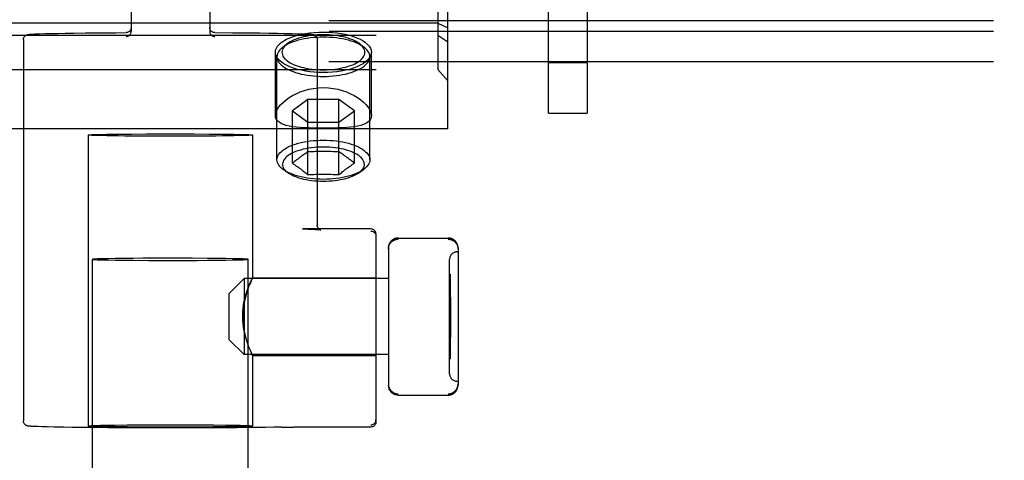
# Model space of a CAD drawing. Header units: inches. Extents: x 0 to 243, y 0 to 157.
# Tile 43 of 68: x 126.469 to 128.448, y 96.335 to 97.221. Entities that reach past the tile are written whole.
import ezdxf

# ---------------------------------------------------------------- set-up
doc = ezdxf.new("R2010")
doc.units = ezdxf.units.IN
doc.header["$LTSCALE"] = 13.357143
doc.header["$MEASUREMENT"] = 0
doc.linetypes.add('HIDDEN', pattern=[0.2, 0.1, -0.1])
doc.layers.add('DEFAULT_2', color=8, linetype='HIDDEN')

msp = doc.modelspace()

# ---------------------------------------------------------------- linework, layer by layer
at = {"layer": 'DEFAULT_2', "color": 8, "linetype": 'HIDDEN'}
for p, q in [((127.5315, 97.0329), (127.5315, 98.1249)), ((127.6095, 98.1249), (127.6095, 97.0329)), ((126.693, 97.7731), (126.693, 97.1972)), ((126.851, 97.7731), (126.851, 97.1972)), ((127.3295, 97.0019), (127.3295, 97.5639)), ((127.3095, 97.4445), (127.3095, 97.1212)), ((131.0975, 97.219), (49.079, 97.219)), ((127.3095, 97.2143), (125.8495, 97.2143)), ((127.3095, 97.2143), (127.3295, 97.2045)), ((131.0975, 97.1972), (49.1095, 97.1972)), ((125.8495, 97.1898), (127.3095, 97.1898)), ((126.477, 97.1812), (126.477, 96.4142)), ((126.4939, 97.1921), (126.4966, 97.1922)), ((126.4966, 97.1922), (126.4999, 97.1924)), ((126.4999, 97.1924), (126.5041, 97.1925)), ((126.5041, 97.1925), (126.5093, 97.1927)), ((126.5093, 97.1927), (126.5195, 97.193)), ((126.5195, 97.193), (126.5335, 97.1934)), ((126.5335, 97.1934), (126.5456, 97.1936)), ((126.5456, 97.1936), (126.5606, 97.1939)), ((126.5606, 97.1939), (126.579, 97.1941)), ((126.579, 97.1941), (126.6016, 97.1944)), ((126.6016, 97.1944), (126.6293, 97.1947)), ((126.861, 97.195), (126.8969, 97.1948)), ((126.8969, 97.1948), (126.9265, 97.1945)), ((126.9265, 97.1945), (126.9508, 97.1943)), ((126.9508, 97.1943), (126.9708, 97.194)), ((126.9708, 97.194), (126.9872, 97.1938)), ((126.9872, 97.1938), (127.0006, 97.1936)), ((127.0006, 97.1936), (127.0163, 97.1932)), ((127.0163, 97.1932), (127.0279, 97.1929)), ((127.0279, 97.1929), (127.0365, 97.1927)), ((127.0365, 97.1927), (127.041, 97.1925)), ((127.041, 97.1925), (127.0446, 97.1923)), ((127.0446, 97.1923), (127.0475, 97.1922)), ((127.067, 97.1812), (127.067, 96.8082)), ((127.3095, 97.1898), (127.3295, 97.1766)), ((127.0058, 97.1719), (126.997, 97.1648)), ((127.1531, 97.1719), (127.162, 97.1648)), ((126.983, 97.0282), (126.983, 97.1555)), ((126.9862, 96.9394), (126.9862, 97.1465)), ((127.1727, 96.9394), (127.1727, 97.1465)), ((127.176, 97.0282), (127.176, 97.1555)), ((131.0975, 97.1362), (49.1095, 97.1362)), ((125.8495, 97.1212), (127.3095, 97.1212)), ((127.3095, 97.1212), (127.3295, 97.0982)), ((127.5315, 97.1349), (127.6095, 97.1349)), ((127.0483, 97.0605), (127.0171, 97.0377)), ((127.0483, 96.9096), (127.0483, 97.0605)), ((127.1107, 97.0605), (127.0483, 97.0605)), ((127.1107, 96.9096), (127.1107, 97.0605)), ((127.1418, 97.0377), (127.1107, 97.0605)), ((127.0171, 96.9325), (127.0171, 97.0377)), ((127.0171, 97.0377), (127.0483, 97.0149)), ((127.1107, 97.0149), (127.1418, 97.0377)), ((127.1418, 96.9325), (127.1418, 97.0377)), ((127.5315, 97.0329), (127.6095, 97.0329)), ((127.3295, 97.0019), (125.8295, 97.0019)), ((127.0483, 97.0149), (127.1107, 97.0149)), ((126.607, 96.9892), (126.607, 96.4042)), ((126.6942, 96.9912), (126.7241, 96.9914)), ((126.7241, 96.9914), (126.7557, 96.9915)), ((126.7557, 96.9868), (126.7241, 96.9869)), ((126.7557, 96.9915), (126.7882, 96.9915)), ((126.7882, 96.9868), (126.7557, 96.9868)), ((126.7882, 96.9915), (126.8199, 96.9914)), ((126.8199, 96.9869), (126.7882, 96.9868)), ((126.8498, 96.9871), (126.8199, 96.9869)), ((126.937, 96.9892), (126.937, 96.7022)), ((127.1301, 96.9417), (127.1279, 96.9434)), ((127.0192, 96.9342), (127.0171, 96.9325)), ((127.0171, 96.9325), (127.0182, 96.9318)), ((127.0214, 96.9359), (127.0192, 96.9342)), ((127.0235, 96.9376), (127.0214, 96.9359)), ((127.0214, 96.9297), (127.0235, 96.9282)), ((127.0257, 96.9393), (127.0235, 96.9376)), ((127.0235, 96.9282), (127.0257, 96.9268)), ((127.0278, 96.9409), (127.0257, 96.9393)), ((127.0257, 96.9268), (127.0278, 96.9253)), ((127.1279, 96.923), (127.1301, 96.9245)), ((127.1322, 96.9401), (127.1301, 96.9417)), ((127.1301, 96.9245), (127.1322, 96.926)), ((127.1343, 96.9385), (127.1322, 96.9401)), ((127.1322, 96.926), (127.1343, 96.9275)), ((127.1365, 96.9368), (127.1343, 96.9385)), ((127.1386, 96.9351), (127.1365, 96.9368)), ((127.0101, 96.912), (127.0005, 96.9184)), ((127.1489, 96.912), (127.1584, 96.9184)), ((127.0374, 96.8003), (127.0373, 96.8003)), ((127.0373, 96.8003), (127.0486, 96.8)), ((127.175, 96.8003), (127.0374, 96.8003)), ((127.0486, 96.8), (127.0544, 96.7998)), ((127.0544, 96.7998), (127.0591, 96.7996)), ((127.0591, 96.7996), (127.0628, 96.7995)), ((127.0628, 96.7995), (127.0659, 96.7993)), ((127.185, 96.7903), (127.185, 96.4121)), ((127.2101, 96.7643), (127.21, 96.7635)), ((127.2102, 96.765), (127.2101, 96.7642)), ((127.2103, 96.7657), (127.2102, 96.7649)), ((127.2105, 96.7664), (127.2103, 96.7657)), ((127.2106, 96.7671), (127.2104, 96.7664)), ((127.2108, 96.7678), (127.2106, 96.7671)), ((127.211, 96.7685), (127.2108, 96.7678)), ((127.2113, 96.7692), (127.211, 96.7685)), ((127.2116, 96.7699), (127.2113, 96.7692)), ((127.2188, 96.7787), (127.2182, 96.7783)), ((127.2194, 96.7791), (127.2188, 96.7787)), ((127.22, 96.7795), (127.2194, 96.7791)), ((127.2206, 96.7798), (127.22, 96.7794)), ((127.2212, 96.7801), (127.2206, 96.7798)), ((127.2219, 96.7804), (127.2212, 96.7801)), ((127.2225, 96.7807), (127.2218, 96.7804)), ((127.2232, 96.781), (127.2225, 96.7807)), ((127.2238, 96.7812), (127.2231, 96.7809)), ((127.2245, 96.7814), (127.2238, 96.7812)), ((127.2252, 96.7816), (127.2245, 96.7814)), ((127.2259, 96.7817), (127.2251, 96.7815)), ((127.2266, 96.7819), (127.2258, 96.7817)), ((127.2273, 96.782), (127.2265, 96.7818)), ((127.228, 96.782), (127.2272, 96.7819)), ((127.2287, 96.7821), (127.2279, 96.782)), ((127.2294, 96.7821), (127.2286, 96.7821)), ((127.23, 96.7821), (127.2293, 96.7821)), ((127.23, 96.7821), (127.33, 96.7821)), ((127.3307, 96.7821), (127.33, 96.7821)), ((127.3314, 96.7821), (127.3306, 96.7821)), ((127.3321, 96.782), (127.3313, 96.7821)), ((127.3327, 96.7819), (127.332, 96.782)), ((127.3334, 96.7818), (127.3327, 96.782)), ((127.3341, 96.7817), (127.3334, 96.7819)), ((127.3348, 96.7815), (127.3341, 96.7817)), ((127.3355, 96.7814), (127.3347, 96.7816)), ((127.3361, 96.7812), (127.3354, 96.7814)), ((127.3368, 96.7809), (127.3361, 96.7812)), ((127.3375, 96.7807), (127.3368, 96.781)), ((127.3381, 96.7804), (127.3374, 96.7807)), ((127.3387, 96.7801), (127.3381, 96.7804)), ((127.3394, 96.7798), (127.3387, 96.7801)), ((127.34, 96.7794), (127.3393, 96.7798)), ((127.3406, 96.7791), (127.34, 96.7795)), ((127.3412, 96.7787), (127.3406, 96.7791)), ((127.3418, 96.7783), (127.3412, 96.7787)), ((127.3423, 96.7778), (127.3417, 96.7783)), ((127.3429, 96.7774), (127.3423, 96.7779)), ((127.3487, 96.7692), (127.3484, 96.7699)), ((127.3489, 96.7685), (127.3487, 96.7692)), ((127.3491, 96.7678), (127.3489, 96.7685)), ((127.3493, 96.7671), (127.3491, 96.7678)), ((127.3495, 96.7664), (127.3493, 96.7671)), ((127.3496, 96.7657), (127.3495, 96.7664)), ((127.3498, 96.7649), (127.3496, 96.7657)), ((127.3499, 96.7642), (127.3498, 96.765)), ((127.3499, 96.7635), (127.3499, 96.7643)), ((127.21, 96.7635), (127.21, 96.7628)), ((127.21, 96.7628), (127.21, 96.7621)), ((127.21, 96.7621), (127.21, 96.4863)), ((127.348, 96.7542), (127.35, 96.7542)), ((127.35, 96.7628), (127.3499, 96.7635)), ((127.35, 96.7621), (127.35, 96.7628)), ((127.35, 96.7621), (127.35, 96.4864)), ((126.6157, 58.743), (126.6157, 96.7392)), ((126.6469, 96.7405), (126.6348, 96.7403)), ((126.6615, 96.7408), (126.6469, 96.7405)), ((126.6469, 96.7379), (126.6615, 96.7376)), ((126.6783, 96.741), (126.6615, 96.7408)), ((126.6615, 96.7376), (126.6783, 96.7374)), ((126.6971, 96.7411), (126.6783, 96.741)), ((126.6783, 96.7374), (126.6971, 96.7373)), ((126.7174, 96.7413), (126.6971, 96.7411)), ((126.6971, 96.7373), (126.728, 96.7371)), ((126.7497, 96.7414), (126.7174, 96.7413)), ((126.728, 96.7371), (126.7608, 96.737)), ((126.7831, 96.7414), (126.7497, 96.7414)), ((126.7608, 96.737), (126.7942, 96.737)), ((126.816, 96.7413), (126.7831, 96.7414)), ((126.7942, 96.737), (126.8266, 96.7371)), ((126.8469, 96.7411), (126.816, 96.7413)), ((126.8266, 96.7371), (126.8469, 96.7373)), ((126.8656, 96.741), (126.8469, 96.7411)), ((126.8469, 96.7373), (126.8656, 96.7374)), ((126.8825, 96.7408), (126.8656, 96.741)), ((126.8656, 96.7374), (126.8825, 96.7376)), ((126.8971, 96.7405), (126.8825, 96.7408)), ((126.8825, 96.7376), (126.8971, 96.7379)), ((126.8971, 96.7379), (126.9091, 96.7381)), ((126.9282, 58.743), (126.9282, 96.7392)), ((127.333, 96.5092), (127.333, 96.7392)), ((127.333, 96.7092), (127.334, 96.7092)), ((127.333, 96.7077), (127.334, 96.7077)), ((127.334, 96.7092), (127.334, 96.5392)), ((126.89, 96.6707), (126.92, 96.7007)), ((126.92, 96.7007), (126.92, 96.5477)), ((127.21, 96.7007), (126.92, 96.7007)), ((126.9369, 96.7022), (127.185, 96.7022)), ((126.89, 96.5777), (126.89, 96.6707)), ((127.335, 96.6631), (127.333, 96.6631)), ((127.335, 96.6618), (127.333, 96.6618)), ((127.335, 96.6581), (127.333, 96.6581)), ((127.335, 96.6567), (127.333, 96.6567)), ((127.335, 96.6631), (127.335, 96.5819)), ((127.333, 96.6305), (127.335, 96.6305)), ((127.333, 96.6292), (127.335, 96.6292)), ((127.333, 96.6285), (127.335, 96.6285)), ((127.333, 96.6282), (127.335, 96.6282)), ((127.333, 96.6271), (127.335, 96.6271)), ((127.333, 96.6268), (127.335, 96.6268)), ((127.335, 96.626), (127.333, 96.626)), ((127.335, 96.6246), (127.333, 96.6246)), ((127.335, 96.5964), (127.333, 96.5964)), ((127.333, 96.5883), (127.335, 96.5883)), ((127.333, 96.587), (127.335, 96.587)), ((126.89, 96.5777), (126.92, 96.5477)), ((127.333, 96.5833), (127.335, 96.5833)), ((127.333, 96.5826), (127.335, 96.5826)), ((127.333, 96.5819), (127.335, 96.5819)), ((127.21, 96.5477), (126.92, 96.5477)), ((126.9369, 96.5462), (127.185, 96.5462)), ((126.937, 96.5462), (126.937, 96.4042)), ((127.333, 96.5407), (127.334, 96.5407)), ((127.333, 96.5392), (127.334, 96.5392)), ((127.348, 96.4942), (127.35, 96.4942)), ((127.21, 96.4856), (127.21, 96.4863)), ((127.21, 96.4857), (127.21, 96.4849)), ((127.21, 96.4849), (127.2101, 96.4842)), ((127.2101, 96.4842), (127.2102, 96.4834)), ((127.2102, 96.4835), (127.2103, 96.4827)), ((127.2103, 96.4827), (127.2105, 96.482)), ((127.2104, 96.482), (127.2106, 96.4813)), ((127.2106, 96.4813), (127.2108, 96.4806)), ((127.2108, 96.4806), (127.211, 96.4799)), ((127.211, 96.4799), (127.2113, 96.4792)), ((127.2113, 96.4792), (127.2116, 96.4785)), ((127.2188, 96.4697), (127.2182, 96.4701)), ((127.2194, 96.4693), (127.2188, 96.4697)), ((127.22, 96.469), (127.2194, 96.4693)), ((127.2206, 96.4686), (127.22, 96.469)), ((127.2212, 96.4683), (127.2206, 96.4686)), ((127.2219, 96.468), (127.2212, 96.4683)), ((127.2225, 96.4677), (127.2218, 96.468)), ((127.2232, 96.4675), (127.2225, 96.4677)), ((127.2239, 96.4672), (127.2231, 96.4675)), ((127.2245, 96.467), (127.2238, 96.4673)), ((127.2252, 96.4668), (127.2245, 96.467)), ((127.2259, 96.4667), (127.2251, 96.4669)), ((127.2266, 96.4666), (127.2258, 96.4667)), ((127.2273, 96.4665), (127.2265, 96.4666)), ((127.228, 96.4664), (127.2272, 96.4665)), ((127.2287, 96.4663), (127.2279, 96.4664)), ((127.2294, 96.4663), (127.2286, 96.4663)), ((127.23, 96.4663), (127.2293, 96.4663)), ((127.23, 96.4663), (127.33, 96.4663)), ((126.4985, 96.4031), (126.4958, 96.4032)), ((126.5018, 96.4029), (126.4985, 96.4031)), ((126.5059, 96.4028), (126.5018, 96.4029)), ((126.5137, 96.4025), (126.5059, 96.4028)), ((126.5242, 96.4022), (126.5137, 96.4025)), ((126.5384, 96.4019), (126.5242, 96.4022)), ((126.5575, 96.4016), (126.5384, 96.4019)), ((126.5737, 96.4013), (126.5575, 96.4016)), ((126.5934, 96.4011), (126.5737, 96.4013)), ((126.6174, 96.4008), (126.5934, 96.4011)), ((126.6466, 96.4006), (126.6174, 96.4008)), ((126.6819, 96.4004), (126.6466, 96.4006)), ((126.6608, 96.406), (126.6851, 96.4062)), ((126.7242, 96.4002), (126.6819, 96.4004)), ((126.6851, 96.4062), (126.7124, 96.4064)), ((126.7124, 96.402), (126.6851, 96.4022)), ((126.7124, 96.4064), (126.7417, 96.4065)), ((126.7417, 96.4019), (126.7124, 96.402)), ((126.7417, 96.4065), (126.772, 96.4066)), ((126.772, 96.4019), (126.7417, 96.4019)), ((126.772, 96.4066), (126.8023, 96.4065)), ((126.8023, 96.4019), (126.772, 96.4019)), ((126.8023, 96.4065), (126.8316, 96.4064)), ((126.8316, 96.402), (126.8023, 96.4019)), ((126.8316, 96.4064), (126.8588, 96.4062)), ((126.8588, 96.4022), (126.8316, 96.402)), ((126.8831, 96.4025), (126.8588, 96.4022)), ((126.995, 96.4017), (127.0102, 96.402)), ((127.0102, 96.402), (127.0137, 96.402)), ((127.0137, 96.402), (127.0203, 96.4021)), ((127.175, 96.4021), (127.0203, 96.4021))]:
    msp.add_line(p, q, dxfattribs=at)
for points in [[(126.693, 97.2051), (126.6929, 97.2038), (126.6927, 97.2026), (126.6923, 97.2014), (126.6917, 97.2002), (126.691, 97.1991), (126.6902, 97.1981), (126.6892, 97.1972), (126.6881, 97.1965), (126.6869, 97.1958), (126.6857, 97.1954), (126.6843, 97.1951), (126.683, 97.195)], [(126.861, 97.195), (126.8596, 97.1951), (126.8583, 97.1954), (126.857, 97.1958), (126.8558, 97.1965), (126.8547, 97.1972), (126.8538, 97.1981), (126.8529, 97.1991), (126.8522, 97.2002), (126.8517, 97.2014), (126.8513, 97.2026), (126.8511, 97.2038), (126.851, 97.2051)], [(126.477, 97.1812), (126.4772, 97.1832), (126.4777, 97.185), (126.4785, 97.1865), (126.4794, 97.1878), (126.4805, 97.1888), (126.4815, 97.1896), (126.4825, 97.1902), (126.4835, 97.1906), (126.4843, 97.1909), (126.4849, 97.1911), (126.4855, 97.1912), (126.486, 97.1913), (126.4865, 97.1914), (126.4869, 97.1914), (126.4875, 97.1915), (126.488, 97.1916), (126.4886, 97.1917), (126.4893, 97.1917), (126.49, 97.1918), (126.4908, 97.1918), (126.4918, 97.1919), (126.4928, 97.192), (126.4939, 97.1921)], [(126.6293, 97.1947), (126.6633, 97.1949), (126.6829, 97.195)], [(126.683, 97.1873), (126.6843, 97.1874), (126.6857, 97.1877), (126.6869, 97.1881), (126.6881, 97.1887), (126.6892, 97.1894), (126.6902, 97.1903), (126.691, 97.1913), (126.6917, 97.1924), (126.6923, 97.1935), (126.6927, 97.1947), (126.6929, 97.196), (126.693, 97.1972)], [(126.851, 97.1972), (126.8511, 97.196), (126.8513, 97.1947), (126.8517, 97.1935), (126.8522, 97.1924), (126.8529, 97.1913), (126.8538, 97.1903), (126.8547, 97.1894), (126.8558, 97.1887), (126.857, 97.1881), (126.8583, 97.1877), (126.8596, 97.1874), (126.861, 97.1873)], [(126.983, 97.1555), (126.9835, 97.1596), (126.9849, 97.1636), (126.9873, 97.1676), (126.9906, 97.1714), (126.9948, 97.175), (126.9998, 97.1785), (127.0056, 97.1818), (127.0122, 97.1847), (127.0193, 97.1874), (127.0272, 97.1898)], [(127.0795, 97.1859), (127.0729, 97.1858), (127.0663, 97.1855), (127.0598, 97.185), (127.0533, 97.1843), (127.047, 97.1834), (127.0408, 97.1823), (127.0349, 97.1811), (127.0291, 97.1796), (127.0237, 97.178), (127.0185, 97.1763), (127.0136, 97.1743), (127.009, 97.1723), (127.0049, 97.1701), (127.0011, 97.1678), (126.9977, 97.1654), (126.997, 97.1648)], [(127.0795, 97.1907), (127.0736, 97.1906), (127.0677, 97.1903), (127.0619, 97.1899), (127.0561, 97.1893), (127.0505, 97.1885), (127.045, 97.1875), (127.0397, 97.1864), (127.0345, 97.1851), (127.0296, 97.1837), (127.025, 97.1821), (127.0207, 97.1804), (127.0166, 97.1786), (127.0129, 97.1766), (127.0095, 97.1746), (127.0064, 97.1724), (127.0058, 97.1719)], [(127.0272, 97.1898), (127.0352, 97.1918), (127.0435, 97.1934), (127.0522, 97.1946), (127.0611, 97.1956), (127.0702, 97.1961), (127.0795, 97.1963)], [(127.0475, 97.1922), (127.0499, 97.1921), (127.051, 97.192), (127.0519, 97.1919), (127.0527, 97.1919), (127.0535, 97.1918), (127.0542, 97.1918), (127.0548, 97.1917), (127.0554, 97.1916), (127.0559, 97.1916), (127.0564, 97.1915), (127.0568, 97.1915), (127.0572, 97.1914), (127.0577, 97.1913), (127.0581, 97.1913), (127.0585, 97.1912), (127.0589, 97.1911), (127.0594, 97.191), (127.06, 97.1908), (127.0607, 97.1905), (127.0614, 97.1902), (127.0624, 97.1896), (127.0633, 97.1889), (127.064, 97.1883), (127.0647, 97.1875), (127.0655, 97.1864), (127.0662, 97.185), (127.0668, 97.1832), (127.067, 97.1812)], [(127.0795, 97.1963), (127.0887, 97.1961), (127.0978, 97.1956), (127.1067, 97.1946), (127.1154, 97.1934), (127.1237, 97.1918), (127.1317, 97.1898)], [(127.1531, 97.1719), (127.1525, 97.1724), (127.1495, 97.1746), (127.1461, 97.1766), (127.1423, 97.1786), (127.1383, 97.1804), (127.1339, 97.1821), (127.1293, 97.1837), (127.1244, 97.1851), (127.1193, 97.1864), (127.114, 97.1875), (127.1085, 97.1885), (127.1028, 97.1893), (127.0971, 97.1899), (127.0912, 97.1903), (127.0854, 97.1906), (127.0795, 97.1907)], [(127.162, 97.1648), (127.1613, 97.1654), (127.1579, 97.1678), (127.1541, 97.1701), (127.1499, 97.1723), (127.1454, 97.1743), (127.1405, 97.1763), (127.1353, 97.178), (127.1298, 97.1796), (127.1241, 97.1811), (127.1181, 97.1823), (127.1119, 97.1834), (127.1056, 97.1843), (127.0992, 97.185), (127.0927, 97.1855), (127.0861, 97.1858), (127.0795, 97.1859)], [(127.1317, 97.1898), (127.1396, 97.1874), (127.1468, 97.1847), (127.1533, 97.1818), (127.1592, 97.1785), (127.1642, 97.175), (127.1684, 97.1714), (127.1717, 97.1676), (127.1741, 97.1636), (127.1755, 97.1596), (127.176, 97.1555)], [(126.997, 97.1648), (126.9947, 97.1628), (126.9921, 97.1602), (126.99, 97.1576), (126.9884, 97.1548), (126.9872, 97.1521), (126.9865, 97.1493), (126.9862, 97.1465)], [(127.0058, 97.1719), (127.0038, 97.1701), (127.0015, 97.1678), (126.9996, 97.1654), (126.9981, 97.163), (126.9971, 97.1605), (126.9964, 97.158), (126.9962, 97.1555), (126.9964, 97.153), (126.9971, 97.1505), (126.9981, 97.148), (126.9996, 97.1456), (127.0015, 97.1432), (127.0038, 97.1409), (127.0064, 97.1386), (127.0095, 97.1365), (127.0129, 97.1344), (127.0166, 97.1325), (127.0207, 97.1306), (127.025, 97.1289), (127.0296, 97.1273), (127.0345, 97.1259), (127.0397, 97.1246), (127.045, 97.1235), (127.0505, 97.1225), (127.0561, 97.1217), (127.0619, 97.1211), (127.0677, 97.1207), (127.0736, 97.1204), (127.0795, 97.1203)], [(127.0795, 97.1203), (127.0854, 97.1204), (127.0912, 97.1207), (127.0971, 97.1211), (127.1028, 97.1217), (127.1085, 97.1225), (127.114, 97.1235), (127.1193, 97.1246), (127.1244, 97.1259), (127.1293, 97.1273), (127.1339, 97.1289), (127.1383, 97.1306), (127.1423, 97.1325), (127.1461, 97.1344), (127.1495, 97.1365), (127.1525, 97.1386), (127.1552, 97.1409), (127.1575, 97.1432), (127.1593, 97.1456), (127.1608, 97.148), (127.1619, 97.1505), (127.1625, 97.153), (127.1627, 97.1555), (127.1625, 97.158), (127.1619, 97.1605), (127.1608, 97.163), (127.1593, 97.1654), (127.1575, 97.1678), (127.1552, 97.1701), (127.1531, 97.1719)], [(127.1727, 97.1465), (127.1725, 97.1493), (127.1718, 97.1521), (127.1706, 97.1548), (127.1689, 97.1576), (127.1668, 97.1602), (127.1643, 97.1628), (127.162, 97.1648)], [(127.0272, 97.1212), (127.0193, 97.1236), (127.0122, 97.1263), (127.0056, 97.1293), (126.9998, 97.1325), (126.9948, 97.136), (126.9906, 97.1397), (126.9873, 97.1435), (126.9849, 97.1474), (126.9835, 97.1515), (126.983, 97.1555)], [(126.9862, 97.1465), (126.9865, 97.1436), (126.9872, 97.1408), (126.9884, 97.1381), (126.99, 97.1353), (126.9921, 97.1327), (126.9947, 97.1301), (126.9977, 97.1276), (127.0011, 97.1251), (127.0049, 97.1228), (127.009, 97.1206), (127.0136, 97.1186), (127.0185, 97.1166), (127.0237, 97.1149), (127.0291, 97.1133), (127.0349, 97.1118), (127.0408, 97.1106), (127.047, 97.1095), (127.0533, 97.1086), (127.0598, 97.1079), (127.0663, 97.1074), (127.0729, 97.1071), (127.0795, 97.107)], [(127.0795, 97.107), (127.0861, 97.1071), (127.0927, 97.1074), (127.0992, 97.1079), (127.1056, 97.1086), (127.1119, 97.1095), (127.1181, 97.1106), (127.1241, 97.1118), (127.1298, 97.1133), (127.1353, 97.1149), (127.1405, 97.1166), (127.1454, 97.1186), (127.1499, 97.1206), (127.1541, 97.1228), (127.1579, 97.1251), (127.1613, 97.1276), (127.1643, 97.1301), (127.1668, 97.1327), (127.1689, 97.1353), (127.1706, 97.1381), (127.1718, 97.1408), (127.1725, 97.1436), (127.1727, 97.1465)], [(127.176, 97.1555), (127.1755, 97.1515), (127.1741, 97.1474), (127.1717, 97.1435), (127.1684, 97.1397), (127.1642, 97.136), (127.1592, 97.1325), (127.1533, 97.1293), (127.1468, 97.1263), (127.1396, 97.1236), (127.1317, 97.1212)], [(127.0795, 97.1147), (127.0702, 97.1149), (127.0611, 97.1155), (127.0522, 97.1164), (127.0435, 97.1177), (127.0352, 97.1193), (127.0272, 97.1212)], [(127.1317, 97.1212), (127.1237, 97.1193), (127.1154, 97.1177), (127.1067, 97.1164), (127.0978, 97.1155), (127.0887, 97.1149), (127.0795, 97.1147)], [(126.983, 97.0282), (126.9834, 97.0323), (126.9848, 97.0367), (126.9871, 97.0412), (126.9902, 97.0459), (126.9942, 97.0506), (126.999, 97.0553), (127.0045, 97.0599), (127.0107, 97.0643), (127.0176, 97.0685), (127.025, 97.0723), (127.0329, 97.0757), (127.0414, 97.0787), (127.0504, 97.0811), (127.0598, 97.0829), (127.0695, 97.084), (127.0795, 97.0845)], [(127.0795, 97.0845), (127.0895, 97.084), (127.0991, 97.0829), (127.1085, 97.0811), (127.1175, 97.0787), (127.126, 97.0757), (127.134, 97.0723), (127.1414, 97.0685), (127.1482, 97.0643), (127.1544, 97.0599), (127.1599, 97.0553), (127.1647, 97.0506), (127.1687, 97.0459), (127.1718, 97.0412), (127.1741, 97.0367), (127.1755, 97.0323), (127.176, 97.0282)], [(127.0795, 97.0029), (127.0695, 97.0029), (127.0598, 97.0031), (127.0504, 97.0033), (127.0414, 97.0037), (127.033, 97.0043), (127.025, 97.005), (127.0176, 97.0059), (127.0108, 97.0071), (127.0046, 97.0085), (126.999, 97.0103), (126.9943, 97.0124), (126.9903, 97.0148), (126.9871, 97.0176), (126.9848, 97.0208), (126.9834, 97.0243), (126.983, 97.0282)], [(127.176, 97.0282), (127.1755, 97.0243), (127.1741, 97.0208), (127.1718, 97.0176), (127.1687, 97.0148), (127.1647, 97.0124), (127.1599, 97.0103), (127.1544, 97.0085), (127.1482, 97.0071), (127.1413, 97.0059), (127.1339, 97.005), (127.126, 97.0043), (127.1175, 97.0037), (127.1085, 97.0033), (127.0991, 97.0031), (127.0894, 97.0029), (127.0795, 97.0029)], [(126.607, 96.9892), (126.6078, 96.9894), (126.6101, 96.9896), (126.6141, 96.9899), (126.6195, 96.9901), (126.6265, 96.9903), (126.6348, 96.9905), (126.6444, 96.9907), (126.6553, 96.9908), (126.6673, 96.991), (126.6803, 96.9911), (126.6942, 96.9912)], [(126.7241, 96.9869), (126.6942, 96.9871), (126.6803, 96.9872), (126.6673, 96.9874), (126.6553, 96.9875), (126.6444, 96.9877), (126.6348, 96.9879), (126.6265, 96.9881), (126.6195, 96.9883), (126.6141, 96.9885), (126.6101, 96.9887), (126.6078, 96.9889), (126.607, 96.9892)], [(126.8199, 96.9914), (126.8498, 96.9912), (126.8636, 96.9911), (126.8766, 96.991), (126.8886, 96.9908), (126.8995, 96.9907), (126.9092, 96.9905), (126.9175, 96.9903), (126.9244, 96.9901), (126.9299, 96.9899), (126.9338, 96.9896), (126.9362, 96.9894), (126.937, 96.9892)], [(126.937, 96.9892), (126.9362, 96.9889), (126.9338, 96.9887), (126.9299, 96.9885), (126.9244, 96.9883), (126.9175, 96.9881), (126.9092, 96.9879), (126.8995, 96.9877), (126.8886, 96.9875), (126.8766, 96.9874), (126.8636, 96.9872), (126.8498, 96.9871)], [(126.9862, 96.9394), (126.9865, 96.9422), (126.9872, 96.945), (126.9884, 96.9478), (126.99, 96.9505), (126.9921, 96.9531), (126.9947, 96.9557), (126.9976, 96.9583), (127.001, 96.9607), (127.0048, 96.963), (127.009, 96.9652), (127.0135, 96.9672), (127.0184, 96.9692), (127.0236, 96.9709), (127.0291, 96.9725), (127.0348, 96.974), (127.0407, 96.9752), (127.0469, 96.9763), (127.0532, 96.9772), (127.0597, 96.9779), (127.0662, 96.9784), (127.0728, 96.9787), (127.0795, 96.9788)], [(127.1614, 96.9304), (127.1612, 96.933), (127.1605, 96.9356), (127.1594, 96.9381), (127.1578, 96.9406), (127.1557, 96.943), (127.1533, 96.9454), (127.1504, 96.9477), (127.1472, 96.9499), (127.1435, 96.952), (127.1395, 96.9539), (127.1352, 96.9558), (127.1306, 96.9575), (127.1256, 96.959), (127.1204, 96.9604), (127.115, 96.9616), (127.1094, 96.9626), (127.1036, 96.9635), (127.0977, 96.9642), (127.0917, 96.9646), (127.0856, 96.9649), (127.0795, 96.965), (127.0734, 96.9649), (127.0673, 96.9646), (127.0612, 96.9642), (127.0553, 96.9635), (127.0495, 96.9626), (127.0439, 96.9616), (127.0385, 96.9604), (127.0333, 96.959), (127.0284, 96.9575), (127.0237, 96.9558), (127.0194, 96.9539), (127.0154, 96.952), (127.0118, 96.9499), (127.0085, 96.9477), (127.0056, 96.9454), (127.0032, 96.943), (127.0012, 96.9406), (126.9996, 96.9381), (126.9984, 96.9356), (126.9978, 96.933), (126.9975, 96.9304)], [(127.0795, 96.9788), (127.0861, 96.9787), (127.0927, 96.9784), (127.0993, 96.9779), (127.1057, 96.9772), (127.1121, 96.9763), (127.1182, 96.9752), (127.1242, 96.974), (127.1299, 96.9725), (127.1354, 96.9709), (127.1405, 96.9692), (127.1454, 96.9672), (127.1499, 96.9652), (127.1541, 96.963), (127.1579, 96.9607), (127.1613, 96.9583), (127.1643, 96.9557), (127.1668, 96.9531), (127.1689, 96.9505), (127.1706, 96.9478), (127.1718, 96.945), (127.1725, 96.9422), (127.1727, 96.9394)], [(127.0483, 96.9553), (127.0464, 96.9541), (127.0446, 96.9528), (127.0428, 96.9516), (127.041, 96.9505), (127.0394, 96.9493), (127.0378, 96.9482), (127.0363, 96.9471), (127.0348, 96.9461), (127.0335, 96.9451), (127.0322, 96.9442), (127.0311, 96.9434), (127.0299, 96.9425), (127.0278, 96.9409)], [(127.1107, 96.9553), (127.1067, 96.9554), (127.1028, 96.9556), (127.099, 96.9557), (127.0951, 96.9558), (127.0912, 96.9559), (127.0873, 96.9559), (127.0834, 96.956), (127.0795, 96.956), (127.0755, 96.956), (127.0716, 96.9559), (127.0677, 96.9559), (127.0638, 96.9558), (127.06, 96.9557), (127.0561, 96.9556), (127.0522, 96.9554), (127.0483, 96.9553)], [(127.1279, 96.9434), (127.1267, 96.9442), (127.1255, 96.9451), (127.1241, 96.9461), (127.1227, 96.9471), (127.1212, 96.9482), (127.1196, 96.9493), (127.1179, 96.9505), (127.1162, 96.9517), (127.1144, 96.9528), (127.1125, 96.9541), (127.1107, 96.9553)], [(127.0005, 96.9184), (126.9976, 96.9205), (126.9947, 96.923), (126.9921, 96.9256), (126.99, 96.9283), (126.9884, 96.931), (126.9872, 96.9338), (126.9865, 96.9366), (126.9862, 96.9394)], [(127.0101, 96.912), (127.0076, 96.9138), (127.0049, 96.916), (127.0027, 96.9183), (127.0009, 96.9206), (126.9994, 96.923), (126.9984, 96.9255), (126.9977, 96.9279), (126.9975, 96.9304)], [(127.0182, 96.9318), (127.0203, 96.9304), (127.0214, 96.9297)], [(127.0278, 96.9253), (127.0299, 96.9238), (127.0311, 96.923), (127.0322, 96.9221), (127.0335, 96.9212), (127.0348, 96.9202), (127.0363, 96.9191), (127.0378, 96.918), (127.0394, 96.9167), (127.041, 96.9154), (127.0428, 96.9141), (127.0446, 96.9127), (127.0464, 96.9112), (127.0483, 96.9096)], [(127.1107, 96.9096), (127.1125, 96.9112), (127.1144, 96.9127), (127.1162, 96.9141), (127.1179, 96.9155), (127.1196, 96.9167), (127.1212, 96.918), (127.1227, 96.9191), (127.1241, 96.9202), (127.1255, 96.9212), (127.1267, 96.9221), (127.1279, 96.923)], [(127.1343, 96.9275), (127.1365, 96.9289), (127.1376, 96.9297)], [(127.1376, 96.9297), (127.1397, 96.9311), (127.1408, 96.9318), (127.1418, 96.9325)], [(127.1418, 96.9325), (127.1408, 96.9333), (127.1386, 96.9351)], [(127.1614, 96.9304), (127.1612, 96.9279), (127.1606, 96.9255), (127.1595, 96.923), (127.1581, 96.9206), (127.1562, 96.9183), (127.154, 96.916), (127.1514, 96.9138), (127.1489, 96.912)], [(127.1727, 96.9394), (127.1725, 96.9366), (127.1718, 96.9338), (127.1706, 96.931), (127.1689, 96.9283), (127.1668, 96.9256), (127.1643, 96.923), (127.1613, 96.9205), (127.1584, 96.9184)], [(127.0795, 96.9), (127.0728, 96.9001), (127.0662, 96.9004), (127.0597, 96.9009), (127.0532, 96.9016), (127.0469, 96.9025), (127.0407, 96.9035), (127.0348, 96.9048), (127.0291, 96.9062), (127.0236, 96.9078), (127.0184, 96.9096), (127.0135, 96.9115), (127.009, 96.9136), (127.0048, 96.9158), (127.001, 96.9181), (127.0005, 96.9184)], [(127.0795, 96.8958), (127.0736, 96.8959), (127.0678, 96.8961), (127.0621, 96.8966), (127.0564, 96.8972), (127.0508, 96.8979), (127.0454, 96.8989), (127.0402, 96.9), (127.0352, 96.9013), (127.0304, 96.9027), (127.0258, 96.9042), (127.0215, 96.9059), (127.0175, 96.9077), (127.0139, 96.9096), (127.0105, 96.9117), (127.0101, 96.912)], [(127.0483, 96.9096), (127.0522, 96.9098), (127.0561, 96.9099), (127.06, 96.9101), (127.0638, 96.9102), (127.0677, 96.9102), (127.0716, 96.9103), (127.0755, 96.9103), (127.0795, 96.9103), (127.0834, 96.9103), (127.0873, 96.9103), (127.0912, 96.9102), (127.0951, 96.9102), (127.099, 96.9101), (127.1028, 96.9099), (127.1067, 96.9098), (127.1107, 96.9096)], [(127.1584, 96.9184), (127.1579, 96.9181), (127.1541, 96.9158), (127.1499, 96.9136), (127.1454, 96.9115), (127.1405, 96.9096), (127.1354, 96.9078), (127.1299, 96.9062), (127.1242, 96.9048), (127.1182, 96.9035), (127.1121, 96.9025), (127.1057, 96.9016), (127.0993, 96.9009), (127.0927, 96.9004), (127.0861, 96.9001), (127.0795, 96.9)], [(127.1489, 96.912), (127.1484, 96.9117), (127.1451, 96.9096), (127.1414, 96.9077), (127.1374, 96.9059), (127.1331, 96.9042), (127.1286, 96.9027), (127.1238, 96.9013), (127.1187, 96.9), (127.1135, 96.8989), (127.1081, 96.8979), (127.1026, 96.8972), (127.0969, 96.8966), (127.0911, 96.8961), (127.0853, 96.8959), (127.0795, 96.8958)], [(127.0742, 96.7987), (127.0742, 96.7987), (127.0743, 96.7987), (127.0742, 96.7987), (127.0741, 96.7987), (127.0738, 96.7988), (127.0735, 96.7989), (127.073, 96.7991), (127.0724, 96.7994), (127.0717, 96.7998), (127.0708, 96.8004), (127.0698, 96.8012), (127.0689, 96.8023), (127.0682, 96.8034), (127.0676, 96.8046), (127.0672, 96.8063), (127.067, 96.8082)], [(127.0659, 96.7993), (127.0683, 96.7992), (127.0693, 96.7991), (127.0702, 96.7991), (127.0709, 96.799), (127.0716, 96.799), (127.0722, 96.7989), (127.0727, 96.7989), (127.0731, 96.7988), (127.0735, 96.7988), (127.0738, 96.7988), (127.074, 96.7987), (127.0742, 96.7987), (127.0742, 96.7987)], [(127.185, 96.7903), (127.1849, 96.7919), (127.1845, 96.7934), (127.1839, 96.7949), (127.1831, 96.7962), (127.182, 96.7974), (127.1809, 96.7984), (127.1795, 96.7992), (127.1781, 96.7998), (127.1765, 96.8002), (127.175, 96.8003)], [(127.175, 96.7961), (127.1765, 96.7959), (127.1781, 96.7956), (127.1795, 96.795), (127.1809, 96.7941), (127.1821, 96.7931), (127.1831, 96.7919), (127.1839, 96.7905), (127.1845, 96.7891), (127.1849, 96.7876), (127.185, 96.7861)], [(127.21, 96.7598), (127.21, 96.7606), (127.21, 96.7613), (127.2101, 96.762), (127.2102, 96.7627), (127.2103, 96.7634), (127.2105, 96.7642), (127.2106, 96.7649), (127.2108, 96.7656), (127.211, 96.7663), (127.2113, 96.7669), (127.2116, 96.7676), (127.2119, 96.7683), (127.2122, 96.7689), (127.2125, 96.7695), (127.2129, 96.7702), (127.2133, 96.7708), (127.2137, 96.7714), (127.2141, 96.7719), (127.2146, 96.7725), (127.215, 96.773), (127.2155, 96.7736), (127.216, 96.7741), (127.2165, 96.7746), (127.2171, 96.775), (127.2176, 96.7755), (127.2182, 96.7759), (127.2188, 96.7763), (127.2194, 96.7767), (127.22, 96.7771), (127.2206, 96.7774), (127.2212, 96.7777), (127.2218, 96.778), (127.2225, 96.7783), (127.2231, 96.7785), (127.2238, 96.7788), (127.2245, 96.779), (127.2251, 96.7792), (127.2258, 96.7793), (127.2265, 96.7794), (127.2272, 96.7795), (127.2279, 96.7796), (127.2286, 96.7797), (127.2293, 96.7797), (127.23, 96.7797)], [(127.2146, 96.7749), (127.2141, 96.7743), (127.2137, 96.7737), (127.2133, 96.7731), (127.2129, 96.7725), (127.2125, 96.7719), (127.2122, 96.7712), (127.2118, 96.7706), (127.2116, 96.7699)], [(127.2182, 96.7783), (127.2176, 96.7778), (127.2171, 96.7774), (127.2165, 96.7769), (127.216, 96.7764), (127.2155, 96.7759), (127.215, 96.7754), (127.2146, 96.7749)], [(127.33, 96.7797), (127.3307, 96.7797), (127.3314, 96.7797), (127.3321, 96.7796), (127.3327, 96.7795), (127.3334, 96.7794), (127.3341, 96.7793), (127.3348, 96.7792), (127.3355, 96.779), (127.3361, 96.7788), (127.3368, 96.7785), (127.3375, 96.7783), (127.3381, 96.778), (127.3387, 96.7777), (127.3394, 96.7774), (127.34, 96.7771), (127.3406, 96.7767), (127.3412, 96.7763), (127.3418, 96.7759), (127.3423, 96.7755), (127.3429, 96.775), (127.3434, 96.7746), (127.3439, 96.7741), (127.3444, 96.7736), (127.3449, 96.773), (127.3454, 96.7725), (127.3458, 96.7719), (127.3463, 96.7714), (127.3467, 96.7708), (127.3471, 96.7702), (127.3474, 96.7695), (127.3478, 96.7689), (127.3481, 96.7683), (127.3484, 96.7676), (127.3487, 96.7669), (127.3489, 96.7663), (127.3491, 96.7656), (127.3493, 96.7649), (127.3495, 96.7642), (127.3496, 96.7634), (127.3498, 96.7627), (127.3499, 96.762), (127.3499, 96.7613), (127.35, 96.7606), (127.35, 96.7598)], [(127.3467, 96.7731), (127.3463, 96.7737), (127.3458, 96.7743), (127.3454, 96.7749), (127.3449, 96.7754), (127.3444, 96.7759), (127.3439, 96.7764), (127.3434, 96.7769), (127.3429, 96.7774)], [(127.3484, 96.7699), (127.3481, 96.7706), (127.3478, 96.7712), (127.3474, 96.7719), (127.3471, 96.7725), (127.3467, 96.7731), (127.3463, 96.7737)], [(126.6348, 96.7403), (126.6298, 96.7401), (126.6256, 96.74), (126.6221, 96.7398), (126.6193, 96.7397), (126.6173, 96.7395), (126.6161, 96.7394), (126.6157, 96.7392)], [(126.6157, 96.7392), (126.6161, 96.739), (126.6173, 96.7389), (126.6193, 96.7387), (126.6221, 96.7386), (126.6256, 96.7384), (126.6298, 96.7383), (126.6348, 96.7381), (126.6469, 96.7379)], [(126.9282, 96.7392), (126.9278, 96.7394), (126.9266, 96.7395), (126.9247, 96.7397), (126.9219, 96.7398), (126.9184, 96.74), (126.9141, 96.7401), (126.9091, 96.7403), (126.8971, 96.7405)], [(126.9091, 96.7381), (126.9141, 96.7383), (126.9184, 96.7384), (126.9219, 96.7386), (126.9247, 96.7387), (126.9266, 96.7389), (126.9278, 96.739), (126.9282, 96.7392)], [(126.9174, 96.6253), (126.9176, 96.6331), (126.9182, 96.6407), (126.9192, 96.6482), (126.9205, 96.6554), (126.922, 96.6622), (126.9237, 96.6686), (126.9256, 96.6746), (126.9275, 96.6801), (126.9293, 96.685), (126.9311, 96.6894), (126.9327, 96.6933), (126.9342, 96.6965), (126.9354, 96.6991), (126.9363, 96.7009), (126.9368, 96.7019), (126.937, 96.7022)], [(126.9363, 96.7005), (126.9342, 96.6958), (126.9328, 96.6923), (126.9311, 96.6883), (126.9293, 96.6837), (126.9275, 96.6785), (126.9256, 96.6729), (126.9237, 96.6667), (126.922, 96.6602), (126.9205, 96.6533), (126.9192, 96.646), (126.9182, 96.6385), (126.9176, 96.6309), (126.9174, 96.6231)], [(126.937, 96.7022), (126.9368, 96.7018), (126.9363, 96.7005)], [(126.9342, 96.5527), (126.9328, 96.5561), (126.9311, 96.5602), (126.9293, 96.5648), (126.9274, 96.5699), (126.9256, 96.5756), (126.9237, 96.5817), (126.922, 96.5882), (126.9204, 96.5952), (126.9192, 96.6024), (126.9182, 96.6099), (126.9176, 96.6175), (126.9174, 96.6253)], [(126.9174, 96.6231), (126.9176, 96.6153), (126.9182, 96.6077), (126.9192, 96.6002), (126.9205, 96.593), (126.922, 96.5862), (126.9237, 96.5798), (126.9256, 96.5738), (126.9275, 96.5683), (126.9293, 96.5634), (126.9311, 96.559), (126.9327, 96.5551), (126.9342, 96.5519), (126.9354, 96.5493), (126.9363, 96.5475), (126.9368, 96.5465), (126.937, 96.5462)], [(126.937, 96.5462), (126.9368, 96.5467), (126.9363, 96.5479), (126.9342, 96.5527)], [(127.21, 96.4886), (127.21, 96.4879), (127.21, 96.4871), (127.2101, 96.4864), (127.2102, 96.4857), (127.2103, 96.485), (127.2105, 96.4843), (127.2106, 96.4836), (127.2108, 96.4829), (127.211, 96.4822), (127.2113, 96.4815), (127.2116, 96.4808), (127.2119, 96.4802), (127.2122, 96.4795), (127.2125, 96.4789), (127.2129, 96.4782), (127.2133, 96.4776), (127.2137, 96.477), (127.2141, 96.4765), (127.2146, 96.4759), (127.215, 96.4754), (127.2155, 96.4748), (127.216, 96.4743), (127.2165, 96.4738), (127.2171, 96.4734), (127.2176, 96.4729), (127.2182, 96.4725), (127.2188, 96.4721), (127.2194, 96.4717), (127.22, 96.4714), (127.2206, 96.471), (127.2212, 96.4707), (127.2218, 96.4704), (127.2225, 96.4701), (127.2231, 96.4699), (127.2238, 96.4696), (127.2245, 96.4694), (127.2251, 96.4693), (127.2258, 96.4691), (127.2265, 96.469), (127.2272, 96.4689), (127.2279, 96.4688), (127.2286, 96.4687), (127.2293, 96.4687), (127.23, 96.4687)], [(127.33, 96.4687), (127.3307, 96.4687), (127.3314, 96.4687), (127.3321, 96.4688), (127.3327, 96.4689), (127.3334, 96.469), (127.3341, 96.4691), (127.3348, 96.4693), (127.3355, 96.4694), (127.3361, 96.4696), (127.3368, 96.4699), (127.3375, 96.4701), (127.3381, 96.4704), (127.3387, 96.4707), (127.3394, 96.471), (127.34, 96.4714), (127.3406, 96.4717), (127.3412, 96.4721), (127.3418, 96.4725), (127.3423, 96.4729), (127.3429, 96.4734), (127.3434, 96.4738), (127.3439, 96.4743), (127.3444, 96.4748), (127.3449, 96.4754), (127.3454, 96.4759), (127.3458, 96.4765), (127.3463, 96.477), (127.3467, 96.4776), (127.3471, 96.4782), (127.3474, 96.4789), (127.3478, 96.4795), (127.3481, 96.4802), (127.3484, 96.4808), (127.3487, 96.4815), (127.3489, 96.4822), (127.3491, 96.4829), (127.3493, 96.4836), (127.3495, 96.4843), (127.3496, 96.485), (127.3498, 96.4857), (127.3499, 96.4864), (127.3499, 96.4871), (127.35, 96.4879), (127.35, 96.4886)], [(127.2141, 96.4741), (127.2137, 96.4747), (127.2133, 96.4753), (127.2129, 96.4759), (127.2125, 96.4765), (127.2122, 96.4772), (127.2119, 96.4778), (127.2116, 96.4785)], [(127.2137, 96.4747), (127.2141, 96.4741), (127.2146, 96.4736), (127.215, 96.473), (127.2155, 96.4725), (127.216, 96.472), (127.2165, 96.4715), (127.2171, 96.471), (127.2176, 96.4706), (127.2182, 96.4701)], [(127.33, 96.4663), (127.3306, 96.4663), (127.3313, 96.4663), (127.332, 96.4664), (127.3327, 96.4665), (127.3334, 96.4666), (127.3341, 96.4667), (127.3347, 96.4669), (127.3354, 96.467), (127.3361, 96.4672), (127.3368, 96.4675), (127.3374, 96.4677), (127.3381, 96.468), (127.3387, 96.4683), (127.3393, 96.4686), (127.34, 96.469), (127.3406, 96.4693), (127.3412, 96.4697), (127.3418, 96.4701), (127.3423, 96.4706), (127.3429, 96.471), (127.3434, 96.4715), (127.3439, 96.472), (127.3444, 96.4725), (127.3449, 96.473), (127.3454, 96.4736), (127.3458, 96.4741), (127.3463, 96.4747), (127.3467, 96.4753), (127.3471, 96.4759), (127.3474, 96.4766), (127.3478, 96.4772), (127.3481, 96.4779), (127.3484, 96.4785), (127.3487, 96.4792), (127.3489, 96.4799), (127.3491, 96.4806), (127.3493, 96.4813), (127.3495, 96.482), (127.3496, 96.4828), (127.3498, 96.4835), (127.3499, 96.4842), (127.3499, 96.485), (127.35, 96.4857), (127.35, 96.4864)], [(126.4958, 96.4032), (126.4936, 96.4033), (126.4927, 96.4034), (126.4918, 96.4035), (126.491, 96.4035), (126.4903, 96.4036), (126.4897, 96.4036), (126.4891, 96.4037), (126.4886, 96.4037), (126.4881, 96.4038), (126.4876, 96.4038), (126.4872, 96.4039), (126.4868, 96.404), (126.4864, 96.404), (126.486, 96.4041), (126.4856, 96.4042), (126.4852, 96.4043), (126.4847, 96.4044), (126.4842, 96.4045), (126.4837, 96.4047), (126.4831, 96.405), (126.4824, 96.4053), (126.4815, 96.4058), (126.4806, 96.4065), (126.4799, 96.4072), (126.4791, 96.408), (126.4784, 96.4091), (126.4777, 96.4105), (126.4772, 96.4122), (126.477, 96.4142)], [(127.175, 96.4064), (127.1765, 96.4065), (127.1781, 96.4069), (127.1795, 96.4075), (127.1809, 96.4083), (127.1821, 96.4093), (127.1831, 96.4105), (127.1839, 96.4119), (127.1845, 96.4133), (127.1849, 96.4148), (127.185, 96.4164)], [(127.185, 96.4121), (127.1848, 96.4105), (127.1845, 96.409), (127.1839, 96.4075), (127.183, 96.4062), (127.182, 96.405), (127.1808, 96.404), (127.1795, 96.4032), (127.178, 96.4026), (127.1765, 96.4022), (127.175, 96.4021)], [(126.607, 96.4042), (126.6077, 96.4044), (126.6098, 96.4047), (126.6133, 96.4049), (126.6181, 96.4051), (126.6243, 96.4053), (126.6317, 96.4055), (126.6403, 96.4056), (126.65, 96.4058), (126.6608, 96.406)], [(126.6851, 96.4022), (126.6608, 96.4025), (126.65, 96.4027), (126.6403, 96.4028), (126.6317, 96.403), (126.6243, 96.4032), (126.6181, 96.4034), (126.6133, 96.4036), (126.6098, 96.4038), (126.6077, 96.404), (126.607, 96.4042)], [(126.995, 96.4017), (126.9796, 96.4015), (126.9629, 96.4012), (126.9449, 96.401), (126.9257, 96.4008), (126.9055, 96.4007), (126.8844, 96.4005), (126.8626, 96.4004), (126.8402, 96.4003), (126.8173, 96.4002), (126.7941, 96.4002), (126.7707, 96.4002), (126.7472, 96.4002), (126.7242, 96.4002)], [(126.8588, 96.4062), (126.8831, 96.406), (126.8939, 96.4058), (126.9036, 96.4056), (126.9123, 96.4055), (126.9197, 96.4053), (126.9258, 96.4051), (126.9307, 96.4049), (126.9342, 96.4047), (126.9363, 96.4044), (126.937, 96.4042)], [(126.937, 96.4042), (126.9363, 96.404), (126.9342, 96.4038), (126.9307, 96.4036), (126.9258, 96.4034), (126.9197, 96.4032), (126.9123, 96.403), (126.9036, 96.4028), (126.8939, 96.4027), (126.8831, 96.4025)]]:
    msp.add_lwpolyline(points, dxfattribs=at)
for centre, start, end in [((127.348, 96.7392), 90, 180), ((127.348, 96.5092), 180, 270)]:
    msp.add_arc(centre, 0.015, start, end, dxfattribs=at)

doc.saveas('drawing.dxf')
